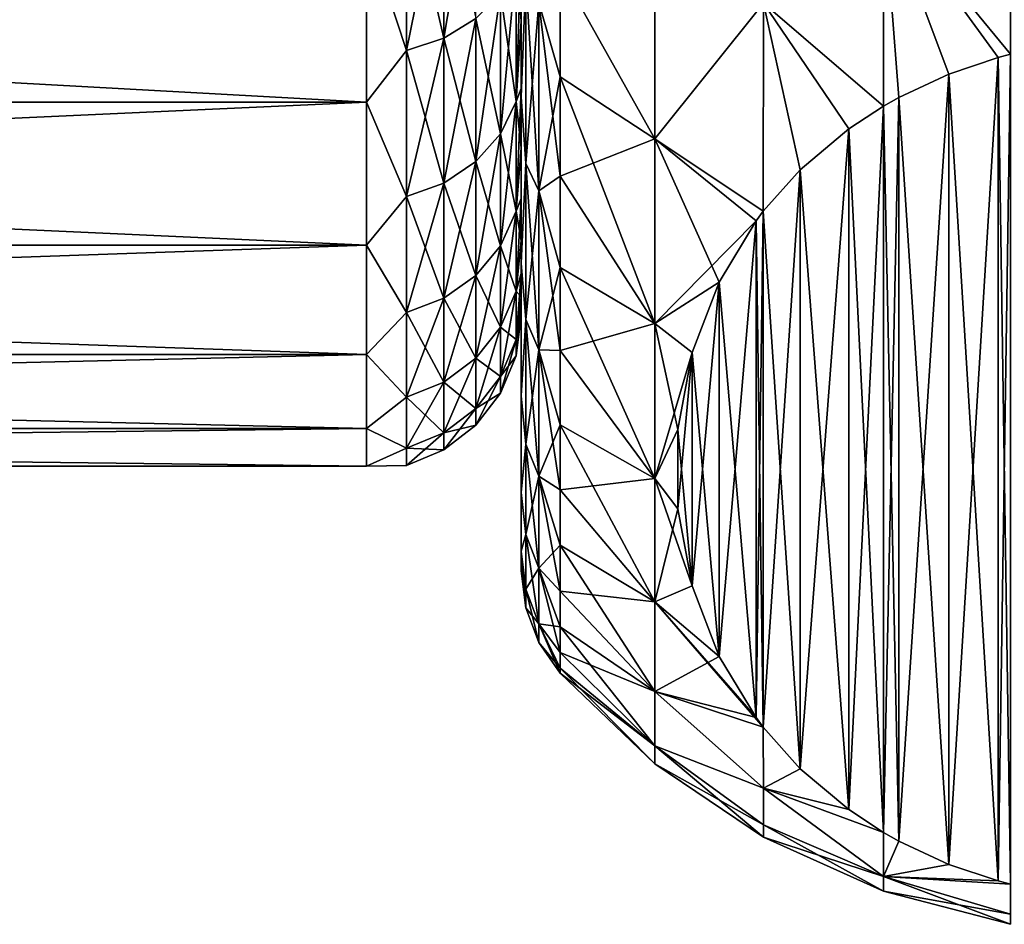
# Model space of a CAD drawing. Header units: metres. Extents: x -82 to 113, y -109 to 109.
# Tile 4 of 256: x -53.26 to -46.9, y -92.43 to -86.59. Entities that reach past the tile are written whole.
import ezdxf

# ---------------------------------------------------------------- set-up
doc = ezdxf.new("R2010")
doc.units = ezdxf.units.M
doc.layers.add('solid_20_382_013_XXX', color=7, linetype='CONTINUOUS')

msp = doc.modelspace()

# ---------------------------------------------------------------- linework, layer by layer
at = {"layer": 'solid_20_382_013_XXX'}
for points in [[(-50.02, -83.689636, -48.707764), (-50.02, -85.814926, -49.071896), (-50.02, -87.08625, -47.710331)], [(-50.02, -84.356995, -48.170151), (-50.02, -83.689636, -48.707764), (-50.02, -87.08625, -47.710331)], [(-50.02, -84.35688, -30.029751), (-50.02, -87.086334, -30.489771), (-50.02, -85.815056, -29.128227)], [(-50.02, -84.35688, -30.029751), (-50.02, -84.984085, -30.61352), (-50.02, -87.086334, -30.489771)], [(-50.02, -84.984184, -47.58638), (-50.02, -84.356995, -48.170151), (-50.02, -87.08625, -47.710331)], [(-50.02, -84.984085, -30.61352), (-50.02, -85.567986, -31.240511), (-50.02, -87.086334, -30.489771)], [(-50.02, -84.984184, -47.58638), (-50.02, -87.08625, -47.710331), (-50.02, -88.160347, -46.188217)], [(-50.02, -85.568108, -46.959351), (-50.02, -84.984184, -47.58638), (-50.02, -88.160347, -46.188217)], [(-46.860565, -86.810455, -26.958237), (-46.861492, -85.280708, -25.81008), (-47.682182, -85.813255, -26.441236)], [(-46.861492, -85.280708, -52.389919), (-46.860565, -86.810455, -51.241764), (-47.682182, -85.813255, -51.758762)], [(-50.312523, -85.485016, -30.114981), (-50.519772, -85.597565, -30.002439), (-50.519772, -86.707199, -31.26774)], [(-50.312523, -86.580933, -31.36463), (-50.312523, -85.485016, -30.114981), (-50.519772, -86.707199, -31.26774)], [(-50.02, -85.567986, -31.240511), (-50.02, -86.105721, -31.907637), (-50.02, -87.086334, -30.489771)], [(-50.02, -86.105881, -46.292152), (-50.02, -85.568108, -46.959351), (-50.02, -88.160347, -46.188217)], [(-50.519772, -85.597565, -30.002439), (-50.761181, -85.668297, -29.931705), (-50.761181, -86.78656, -31.206844)], [(-50.519772, -86.707199, -31.26774), (-50.519772, -85.597565, -30.002439), (-50.761181, -86.78656, -31.206844)], [(-50.519772, -85.597565, -48.197559), (-50.519772, -86.707199, -46.932259), (-50.761181, -85.668297, -48.268295)], [(-50.312523, -86.580933, -46.835373), (-50.519772, -86.707199, -46.932259), (-50.519772, -85.597565, -48.197559)], [(-50.761181, -85.668297, -48.268295), (-50.761181, -86.78656, -46.993156), (-51.02, -86.00087, -47.97319)], [(-50.761181, -86.78656, -31.206844), (-50.761181, -85.668297, -29.931705), (-51.02, -86.00087, -30.226809)], [(-50.519772, -86.707199, -46.932259), (-50.761181, -86.78656, -46.993156), (-50.761181, -85.668297, -48.268295)], [(-50.02, -87.08625, -47.710331), (-50.02, -85.814926, -49.071896), (-49.991119, -86.317711, -48.917709)], [(-49.991119, -86.317711, -29.28229), (-50.02, -85.815056, -29.128227), (-50.02, -87.086334, -30.489771)], [(-47.681591, -87.145828, -27.53912), (-47.682182, -85.813255, -26.441236), (-48.45507, -86.481476, -27.416084)], [(-47.682182, -85.813255, -51.758762), (-47.681587, -87.145828, -50.660881), (-48.45507, -86.481483, -50.783909)], [(-47.581318, -87.089226, -27.441076), (-47.682182, -85.813255, -26.441236), (-47.681591, -87.145828, -27.53912)], [(-46.940777, -86.831863, -26.99531), (-46.860565, -86.810455, -26.958237), (-47.682182, -85.813255, -26.441236)], [(-47.258289, -86.938904, -27.18071), (-46.940777, -86.831863, -26.99531), (-47.682182, -85.813255, -26.441236)], [(-47.581318, -87.089226, -27.441076), (-47.258289, -86.938904, -27.18071), (-47.682182, -85.813255, -26.441236)], [(-47.581326, -87.089233, -50.758915), (-47.681587, -87.145828, -50.660881), (-47.682182, -85.813255, -51.758762)], [(-47.258297, -86.938904, -51.019283), (-47.581326, -87.089233, -50.758915), (-47.682182, -85.813255, -51.758762)], [(-46.940784, -86.831863, -51.204685), (-47.258297, -86.938904, -51.019283), (-47.682182, -85.813255, -51.758762)], [(-46.860565, -86.810455, -51.241764), (-46.940784, -86.831863, -51.204685), (-47.682182, -85.813255, -51.758762)], [(-71.32, -86.000877, -47.973183), (-51.02, -86.00087, -47.97319), (-51.02, -87.120605, -46.596844)], [(-71.32, -87.120621, -31.603176), (-51.02, -87.120605, -31.603155), (-51.02, -86.00087, -30.226809)], [(-71.32, -87.120621, -31.603176), (-51.02, -86.00087, -30.226809), (-71.32, -86.000877, -30.226816)], [(-71.32, -86.000877, -47.973183), (-51.02, -87.120605, -46.596844), (-71.32, -87.120621, -46.596825)], [(-50.761181, -86.78656, -46.993156), (-51.02, -87.120605, -46.596844), (-51.02, -86.00087, -47.97319)], [(-50.761181, -86.78656, -31.206844), (-51.02, -86.00087, -30.226809), (-51.02, -87.120605, -31.603155)], [(-49.77, -86.265419, -28.643791), (-49.157932, -87.356339, -28.905222), (-49.157932, -85.992989, -27.624952)], [(-49.77, -86.265419, -49.55621), (-49.157932, -85.992989, -50.575047), (-49.157932, -87.356339, -49.294777)], [(-49.157932, -85.992989, -27.624952), (-49.157932, -87.356339, -28.905222), (-48.45507, -86.481476, -27.416084)], [(-48.45507, -86.481483, -50.783909), (-49.157932, -87.356339, -49.294777), (-49.157932, -85.992989, -50.575047)], [(-50.053802, -87.11557, -32.971096), (-50.02, -86.594437, -32.611366), (-50.02, -86.105721, -31.907637)], [(-50.053802, -86.22477, -31.63792), (-50.053802, -87.11557, -32.971096), (-50.02, -86.105721, -31.907637)], [(-50.053802, -86.22477, -46.56208), (-50.02, -86.105881, -46.292152), (-50.02, -86.594612, -45.588356)], [(-50.02, -86.105721, -31.907637), (-50.02, -88.160408, -32.01189), (-50.02, -87.086334, -30.489771)], [(-50.02, -86.105721, -31.907637), (-50.02, -86.594437, -32.611366), (-50.02, -88.160408, -32.01189)], [(-50.02, -86.594612, -45.588356), (-50.02, -86.105881, -46.292152), (-50.02, -88.160347, -46.188217)], [(-50.153584, -86.416374, -46.709103), (-50.053802, -86.22477, -46.56208), (-50.053802, -87.11557, -45.228905)], [(-50.153584, -87.32473, -32.850342), (-50.053802, -87.11557, -32.971096), (-50.053802, -86.22477, -31.63792)], [(-50.153584, -87.32473, -32.850342), (-50.053802, -86.22477, -31.63792), (-50.153584, -86.416374, -31.490896)], [(-50.053802, -87.11557, -45.228905), (-50.053802, -86.22477, -46.56208), (-50.02, -86.594612, -45.588356)], [(-49.90604, -86.476822, -29.123177), (-49.77, -86.956207, -29.334583), (-49.77, -86.265419, -28.643791)], [(-49.90604, -86.476822, -49.076824), (-49.77, -86.265419, -49.55621), (-49.77, -86.956207, -48.865417)], [(-49.77, -86.265419, -28.643791), (-49.77, -86.956207, -29.334583), (-49.157932, -87.356339, -28.905222)], [(-49.77, -86.956207, -48.865417), (-49.77, -86.265419, -49.55621), (-49.157932, -87.356339, -49.294777)], [(-50.02, -87.08625, -47.710331), (-49.991119, -86.317711, -48.917709), (-49.991119, -87.51519, -47.55225)], [(-49.991119, -87.51519, -30.647749), (-49.991119, -86.317711, -29.28229), (-50.02, -87.086334, -30.489771)], [(-49.90604, -87.69371, -47.689236), (-49.991119, -87.51519, -47.55225), (-49.991119, -86.317711, -48.917709)], [(-49.90604, -86.476822, -49.076824), (-49.90604, -87.69371, -47.689236), (-49.991119, -86.317711, -48.917709)], [(-49.90604, -86.476822, -29.123177), (-49.991119, -86.317711, -29.28229), (-49.991119, -87.51519, -30.647749)], [(-50.153584, -86.416374, -31.490896), (-50.312523, -86.580933, -31.36463), (-50.312523, -87.504356, -32.746632)], [(-50.153584, -87.32473, -32.850342), (-50.153584, -86.416374, -31.490896), (-50.312523, -87.504356, -32.746632)], [(-50.153584, -86.416374, -46.709103), (-50.153584, -87.32473, -45.349659), (-50.312523, -86.580933, -46.835373)], [(-50.153584, -86.416374, -46.709103), (-50.053802, -87.11557, -45.228905), (-50.153584, -87.32473, -45.349659)], [(-49.90604, -87.69371, -30.510765), (-49.90604, -86.476822, -29.123177), (-49.991119, -87.51519, -30.647749)], [(-49.90604, -87.69371, -30.510765), (-49.77, -86.956207, -29.334583), (-49.90604, -86.476822, -29.123177)], [(-49.90604, -86.476822, -49.076824), (-49.77, -86.956207, -48.865417), (-49.77, -87.598251, -48.129093)], [(-49.90604, -86.476822, -49.076824), (-49.77, -87.598251, -48.129093), (-49.90604, -87.69371, -47.689236)], [(-49.157932, -87.356339, -28.905222), (-48.457207, -87.824013, -28.713772), (-48.45507, -86.481476, -27.416084)], [(-48.45507, -86.481483, -50.783909), (-48.457211, -87.82402, -49.486221), (-49.157932, -87.356339, -49.294777)], [(-48.218945, -87.556778, -49.949093), (-48.457211, -87.82402, -49.486221), (-48.45507, -86.481483, -50.783909)], [(-48.21891, -87.556747, -28.250849), (-48.45507, -86.481476, -27.416084), (-48.457207, -87.824013, -28.713772)], [(-47.905418, -87.292389, -27.792961), (-47.681591, -87.145828, -27.53912), (-48.45507, -86.481476, -27.416084)], [(-48.21891, -87.556747, -28.250849), (-47.905418, -87.292389, -27.792961), (-48.45507, -86.481476, -27.416084)], [(-47.905434, -87.292397, -50.407017), (-48.218945, -87.556778, -49.949093), (-48.45507, -86.481483, -50.783909)], [(-47.681587, -87.145828, -50.660881), (-47.905434, -87.292397, -50.407017), (-48.45507, -86.481483, -50.783909)], [(-50.312523, -86.580933, -31.36463), (-50.519772, -86.707199, -31.26774), (-50.519772, -87.642189, -32.667053)], [(-50.312523, -87.504356, -32.746632), (-50.312523, -86.580933, -31.36463), (-50.519772, -87.642189, -32.667053)], [(-50.312523, -86.580933, -46.835373), (-50.312523, -87.504356, -45.453369), (-50.519772, -86.707199, -46.932259)], [(-50.153584, -87.32473, -45.349659), (-50.312523, -87.504356, -45.453369), (-50.312523, -86.580933, -46.835373)], [(-50.053802, -87.11557, -32.971096), (-50.02, -87.031685, -33.348167), (-50.02, -86.594437, -32.611366)], [(-50.053802, -87.11557, -45.228905), (-50.02, -86.594612, -45.588356), (-50.02, -87.031868, -44.851494)], [(-50.02, -86.594437, -32.611366), (-50.02, -87.031685, -33.348167), (-50.02, -88.160408, -32.01189)], [(-50.02, -86.594612, -45.588356), (-50.02, -88.160347, -46.188217), (-50.02, -89.017075, -44.534084)], [(-50.02, -87.031868, -44.851494), (-50.02, -86.594612, -45.588356), (-50.02, -89.017075, -44.534084)], [(-50.519772, -86.707199, -31.26774), (-50.761181, -86.78656, -31.206844), (-50.761181, -87.728821, -32.617039)], [(-50.519772, -87.642189, -32.667053), (-50.519772, -86.707199, -31.26774), (-50.761181, -87.728821, -32.617039)], [(-50.519772, -86.707199, -46.932259), (-50.519772, -87.642189, -45.532948), (-50.761181, -86.78656, -46.993156)], [(-50.312523, -87.504356, -45.453369), (-50.519772, -87.642189, -45.532948), (-50.519772, -86.707199, -46.932259)], [(-50.761181, -86.78656, -46.993156), (-50.761181, -87.728821, -45.582962), (-51.02, -87.120605, -46.596844)], [(-50.761181, -87.728821, -32.617039), (-50.761181, -86.78656, -31.206844), (-51.02, -87.120605, -31.603155)], [(-50.519772, -87.642189, -45.532948), (-50.761181, -87.728821, -45.582962), (-50.761181, -86.78656, -46.993156)], [(-46.940784, -86.831863, -51.204685), (-47.258289, -92.041862, -42.18071), (-47.258297, -86.938904, -51.019283)], [(-46.940784, -92.148895, -36.204685), (-46.940777, -86.831863, -26.99531), (-47.258289, -86.938904, -27.18071)], [(-46.940784, -86.831863, -51.204685), (-46.940777, -92.148903, -41.995308), (-47.258289, -92.041862, -42.18071)], [(-46.860565, -86.810455, -51.241764), (-46.940777, -92.148903, -41.995308), (-46.940784, -86.831863, -51.204685)], [(-46.860565, -92.170303, -36.241764), (-46.940777, -86.831863, -26.99531), (-46.940784, -92.148895, -36.204685)], [(-46.860565, -92.170303, -36.241764), (-46.860565, -86.810455, -26.958237), (-46.940777, -86.831863, -26.99531)], [(-46.860565, -86.810455, -51.241764), (-46.860565, -92.170303, -41.958237), (-46.940777, -92.148903, -41.995308)], [(-49.90604, -87.69371, -30.510765), (-49.77, -87.598251, -30.070906), (-49.77, -86.956207, -29.334583)], [(-49.77, -86.956207, -29.334583), (-49.77, -87.598251, -30.070906), (-49.157932, -87.356339, -28.905222)], [(-49.77, -86.956207, -48.865417), (-49.157932, -87.356339, -49.294777), (-49.157932, -88.548477, -47.853729)], [(-49.77, -87.598251, -48.129093), (-49.77, -86.956207, -48.865417), (-49.157932, -88.548477, -47.853729)], [(-47.258297, -86.938904, -51.019283), (-47.581318, -91.891533, -42.441078), (-47.581326, -87.089233, -50.758915)], [(-47.258297, -92.041855, -36.019283), (-47.258289, -86.938904, -27.18071), (-47.581318, -87.089226, -27.441076)], [(-47.258297, -86.938904, -51.019283), (-47.258289, -92.041862, -42.18071), (-47.581318, -91.891533, -42.441078)], [(-46.940784, -92.148895, -36.204685), (-47.258289, -86.938904, -27.18071), (-47.258297, -92.041855, -36.019283)], [(-50.053802, -87.824738, -34.409142), (-50.02, -87.415222, -34.114223), (-50.02, -87.031685, -33.348167)], [(-50.053802, -87.11557, -32.971096), (-50.053802, -87.824738, -34.409142), (-50.02, -87.031685, -33.348167)], [(-50.053802, -87.11557, -45.228905), (-50.02, -87.031868, -44.851494), (-50.02, -87.415405, -44.085365)], [(-50.02, -87.031685, -33.348167), (-50.02, -89.017113, -33.666008), (-50.02, -88.160408, -32.01189)], [(-50.02, -87.031685, -33.348167), (-50.02, -87.415222, -34.114223), (-50.02, -89.017113, -33.666008)], [(-50.02, -87.415405, -44.085365), (-50.02, -87.031868, -44.851494), (-50.02, -89.017075, -44.534084)], [(-50.02, -88.160347, -46.188217), (-50.02, -87.08625, -47.710331), (-49.991119, -87.51519, -47.55225)], [(-49.991119, -87.51519, -30.647749), (-50.02, -87.086334, -30.489771), (-50.02, -88.160408, -32.01189)], [(-47.581326, -91.891533, -35.758915), (-47.581318, -87.089226, -27.441076), (-47.681591, -87.145828, -27.53912)], [(-47.581326, -87.089233, -50.758915), (-47.581318, -91.891533, -42.441078), (-47.681591, -91.83493, -42.53912)], [(-47.581326, -87.089233, -50.758915), (-47.681591, -91.83493, -42.53912), (-47.681587, -87.145828, -50.660881)], [(-47.258297, -92.041855, -36.019283), (-47.581318, -87.089226, -27.441076), (-47.581326, -91.891533, -35.758915)], [(-71.32, -87.120621, -46.596825), (-51.02, -87.120605, -46.596844), (-51.02, -88.042511, -45.080845)], [(-71.32, -88.042511, -33.119167), (-51.02, -88.042511, -33.119156), (-51.02, -87.120605, -31.603155)], [(-71.32, -88.042511, -33.119167), (-51.02, -87.120605, -31.603155), (-71.32, -87.120621, -31.603176)], [(-71.32, -87.120621, -46.596825), (-51.02, -88.042511, -45.080845), (-71.32, -88.042511, -45.080833)], [(-50.761181, -87.728821, -45.582962), (-51.02, -88.042511, -45.080845), (-51.02, -87.120605, -46.596844)], [(-50.761181, -87.728821, -32.617039), (-51.02, -87.120605, -31.603155), (-51.02, -88.042511, -33.119156)], [(-50.153584, -87.32473, -45.349659), (-50.053802, -87.11557, -45.228905), (-50.053802, -87.824738, -43.790859)], [(-50.153584, -88.047867, -34.316719), (-50.053802, -87.824738, -34.409142), (-50.053802, -87.11557, -32.971096)], [(-50.153584, -88.047867, -34.316719), (-50.053802, -87.11557, -32.971096), (-50.153584, -87.32473, -32.850342)], [(-50.053802, -87.824738, -43.790859), (-50.053802, -87.11557, -45.228905), (-50.02, -87.415405, -44.085365)], [(-47.681587, -87.145828, -50.660881), (-47.905418, -91.688377, -42.792961), (-47.905434, -87.292397, -50.407017)], [(-47.681587, -91.83493, -35.660881), (-47.681591, -87.145828, -27.53912), (-47.905418, -87.292389, -27.792961)], [(-47.681587, -87.145828, -50.660881), (-47.681591, -91.83493, -42.53912), (-47.905418, -91.688377, -42.792961)], [(-47.581326, -91.891533, -35.758915), (-47.681591, -87.145828, -27.53912), (-47.681587, -91.83493, -35.660881)], [(-47.905434, -87.292397, -50.407017), (-48.21891, -91.424011, -43.250847), (-48.218945, -87.556778, -49.949093)], [(-47.905434, -91.688362, -35.407017), (-47.905418, -87.292389, -27.792961), (-48.21891, -87.556747, -28.250849)], [(-47.905434, -87.292397, -50.407017), (-47.905418, -91.688377, -42.792961), (-48.21891, -91.424011, -43.250847)], [(-47.681587, -91.83493, -35.660881), (-47.905418, -87.292389, -27.792961), (-47.905434, -91.688362, -35.407017)], [(-50.153584, -87.32473, -32.850342), (-50.312523, -87.504356, -32.746632), (-50.312523, -88.239494, -34.237343)], [(-50.153584, -88.047867, -34.316719), (-50.153584, -87.32473, -32.850342), (-50.312523, -88.239494, -34.237343)], [(-50.153584, -87.32473, -45.349659), (-50.153584, -88.047867, -43.883282), (-50.312523, -87.504356, -45.453369)], [(-50.153584, -87.32473, -45.349659), (-50.053802, -87.824738, -43.790859), (-50.153584, -88.047867, -43.883282)], [(-49.77, -87.598251, -30.070906), (-49.157932, -88.548477, -30.346272), (-49.157932, -87.356339, -28.905222)], [(-49.157932, -87.356339, -28.905222), (-48.504288, -87.88652, -28.822027), (-48.457207, -87.824013, -28.713772)], [(-49.157932, -87.356339, -28.905222), (-49.157932, -88.548477, -30.346272), (-48.504288, -87.88652, -28.822027)], [(-48.743145, -88.282188, -48.69265), (-49.157932, -88.548477, -47.853729), (-49.157932, -87.356339, -49.294777)], [(-48.504326, -87.886574, -49.37788), (-48.743145, -88.282188, -48.69265), (-49.157932, -87.356339, -49.294777)], [(-48.457211, -87.82402, -49.486221), (-48.504326, -87.886574, -49.37788), (-49.157932, -87.356339, -49.294777)], [(-50.053802, -87.824738, -34.409142), (-50.02, -87.743149, -34.905769), (-50.02, -87.415222, -34.114223)], [(-50.053802, -87.824738, -43.790859), (-50.02, -87.415405, -44.085365), (-50.02, -87.743324, -43.293755)], [(-50.02, -87.415222, -34.114223), (-50.02, -87.743149, -34.905769), (-50.02, -89.017113, -33.666008)], [(-50.02, -87.415405, -44.085365), (-50.02, -89.017075, -44.534084), (-50.02, -89.640503, -42.778828)], [(-50.02, -87.743324, -43.293755), (-50.02, -87.415405, -44.085365), (-50.02, -89.640503, -42.778828)], [(-50.312523, -87.504356, -32.746632), (-50.519772, -87.642189, -32.667053), (-50.519772, -88.386536, -34.176434)], [(-50.312523, -88.239494, -34.237343), (-50.312523, -87.504356, -32.746632), (-50.519772, -88.386536, -34.176434)], [(-50.312523, -87.504356, -45.453369), (-50.312523, -88.239494, -43.962658), (-50.519772, -87.642189, -45.532948)], [(-50.153584, -88.047867, -43.883282), (-50.312523, -88.239494, -43.962658), (-50.312523, -87.504356, -45.453369)], [(-50.02, -88.160347, -46.188217), (-49.991119, -87.51519, -47.55225), (-49.991119, -88.524193, -46.042168)], [(-49.991119, -88.524193, -32.157829), (-49.991119, -87.51519, -30.647749), (-50.02, -88.160408, -32.01189)], [(-49.90604, -88.719063, -46.154678), (-49.991119, -88.524193, -46.042168), (-49.991119, -87.51519, -47.55225)], [(-49.90604, -87.69371, -47.689236), (-49.90604, -88.719063, -46.154678), (-49.991119, -87.51519, -47.55225)], [(-49.90604, -87.69371, -30.510765), (-49.991119, -87.51519, -30.647749), (-49.991119, -88.524193, -32.157829)], [(-49.90604, -87.69371, -30.510765), (-49.77, -88.188545, -30.849325), (-49.77, -87.598251, -30.070906)], [(-49.90604, -87.69371, -47.689236), (-49.77, -87.598251, -48.129093), (-49.77, -88.188545, -47.350674)], [(-49.77, -87.598251, -30.070906), (-49.77, -88.188545, -30.849325), (-49.157932, -88.548477, -30.346272)], [(-49.77, -88.188545, -47.350674), (-49.77, -87.598251, -48.129093), (-49.157932, -88.548477, -47.853729)], [(-48.218945, -87.556778, -49.949093), (-48.457207, -91.156746, -43.713772), (-48.457211, -87.82402, -49.486221)], [(-48.218945, -91.423981, -34.949093), (-48.21891, -87.556747, -28.250849), (-48.457207, -87.824013, -28.713772)], [(-48.218945, -87.556778, -49.949093), (-48.21891, -91.424011, -43.250847), (-48.457207, -91.156746, -43.713772)], [(-47.905434, -91.688362, -35.407017), (-48.21891, -87.556747, -28.250849), (-48.218945, -91.423981, -34.949093)], [(-50.519772, -87.642189, -32.667053), (-50.761181, -87.728821, -32.617039), (-50.761181, -88.478951, -34.138157)], [(-50.519772, -88.386536, -34.176434), (-50.519772, -87.642189, -32.667053), (-50.761181, -88.478951, -34.138157)], [(-50.519772, -87.642189, -45.532948), (-50.519772, -88.386536, -44.023563), (-50.761181, -87.728821, -45.582962)], [(-50.312523, -88.239494, -43.962658), (-50.519772, -88.386536, -44.023563), (-50.519772, -87.642189, -45.532948)], [(-50.761181, -87.728821, -45.582962), (-50.761181, -88.478951, -44.061844), (-51.02, -88.042511, -45.080845)], [(-50.761181, -88.478951, -34.138157), (-50.761181, -87.728821, -32.617039), (-51.02, -88.042511, -33.119156)], [(-50.519772, -88.386536, -44.023563), (-50.761181, -88.478951, -44.061844), (-50.761181, -87.728821, -45.582962)], [(-49.90604, -88.719063, -32.045319), (-49.90604, -87.69371, -30.510765), (-49.991119, -88.524193, -32.157829)], [(-49.90604, -88.719063, -32.045319), (-49.77, -88.188545, -30.849325), (-49.90604, -87.69371, -30.510765)], [(-49.90604, -87.69371, -47.689236), (-49.77, -88.188545, -47.350674), (-49.77, -88.724342, -46.533787)], [(-49.90604, -87.69371, -47.689236), (-49.77, -88.724342, -46.533787), (-49.90604, -88.719063, -46.154678)], [(-50.053802, -88.340134, -35.927444), (-50.02, -88.013733, -35.718578), (-50.02, -87.743149, -34.905769)], [(-50.053802, -87.824738, -34.409142), (-50.053802, -88.340134, -35.927444), (-50.02, -87.743149, -34.905769)], [(-50.053802, -87.824738, -43.790859), (-50.02, -87.743324, -43.293755), (-50.02, -88.013885, -42.480904)], [(-50.02, -87.743149, -34.905769), (-50.02, -89.640518, -35.421238), (-50.02, -89.017113, -33.666008)], [(-50.02, -87.743149, -34.905769), (-50.02, -88.013733, -35.718578), (-50.02, -89.640518, -35.421238)], [(-50.02, -88.013885, -42.480904), (-50.02, -87.743324, -43.293755), (-50.02, -89.640503, -42.778828)], [(-50.153584, -88.047867, -43.883282), (-50.053802, -87.824738, -43.790859), (-50.053802, -88.340134, -42.272552)], [(-50.153584, -88.573418, -35.864937), (-50.053802, -88.340134, -35.927444), (-50.053802, -87.824738, -34.409142)], [(-50.153584, -88.573418, -35.864937), (-50.053802, -87.824738, -34.409142), (-50.153584, -88.047867, -34.316719)], [(-50.053802, -88.340134, -42.272552), (-50.053802, -87.824738, -43.790859), (-50.02, -88.013885, -42.480904)], [(-48.457211, -87.82402, -49.486221), (-48.504288, -91.094246, -43.822029), (-48.504326, -87.886574, -49.37788)], [(-48.457211, -91.156746, -34.486221), (-48.457207, -87.824013, -28.713772), (-48.504288, -87.88652, -28.822027)], [(-48.457211, -87.82402, -49.486221), (-48.457207, -91.156746, -43.713772), (-48.504288, -91.094246, -43.822029)], [(-48.218945, -91.423981, -34.949093), (-48.457207, -87.824013, -28.713772), (-48.457211, -91.156746, -34.486221)], [(-49.157932, -88.548477, -30.346272), (-48.743111, -88.28212, -29.507227), (-48.504288, -87.88652, -28.822027)], [(-48.504326, -87.886574, -49.37788), (-48.743111, -90.698647, -44.507229), (-48.743145, -88.282188, -48.69265)], [(-48.504326, -91.094193, -34.37788), (-48.504288, -87.88652, -28.822027), (-48.743111, -88.28212, -29.507227)], [(-48.504326, -87.886574, -49.37788), (-48.504288, -91.094246, -43.822029), (-48.743111, -90.698647, -44.507229)], [(-48.457211, -91.156746, -34.486221), (-48.504288, -87.88652, -28.822027), (-48.504326, -91.094193, -34.37788)], [(-71.32, -88.042511, -45.080833), (-51.02, -88.042511, -45.080845), (-51.02, -88.74939, -43.453434)], [(-71.32, -88.042511, -45.080833), (-51.02, -88.74939, -43.453434), (-71.32, -88.74939, -43.453442)], [(-71.32, -88.74939, -34.746559), (-51.02, -88.74939, -34.746567), (-51.02, -88.042511, -33.119156)], [(-71.32, -88.74939, -34.746559), (-51.02, -88.042511, -33.119156), (-71.32, -88.042511, -33.119167)], [(-50.761181, -88.478951, -44.061844), (-51.02, -88.74939, -43.453434), (-51.02, -88.042511, -45.080845)], [(-50.761181, -88.478951, -34.138157), (-51.02, -88.042511, -33.119156), (-51.02, -88.74939, -34.746567)], [(-50.153584, -88.047867, -34.316719), (-50.312523, -88.239494, -34.237343), (-50.312523, -88.773766, -35.811256)], [(-50.153584, -88.573418, -35.864937), (-50.153584, -88.047867, -34.316719), (-50.312523, -88.773766, -35.811256)], [(-50.153584, -88.047867, -43.883282), (-50.153584, -88.573418, -42.33506), (-50.312523, -88.239494, -43.962658)], [(-50.153584, -88.047867, -43.883282), (-50.053802, -88.340134, -42.272552), (-50.153584, -88.573418, -42.33506)], [(-50.053802, -88.340134, -35.927444), (-50.02, -88.225647, -36.548687), (-50.02, -88.013733, -35.718578)], [(-50.053802, -88.340134, -42.272552), (-50.02, -88.013885, -42.480904), (-50.02, -88.225769, -41.650753)], [(-50.02, -88.013733, -35.718578), (-50.02, -88.225647, -36.548687), (-50.02, -89.640518, -35.421238)], [(-50.02, -88.013885, -42.480904), (-50.02, -89.640503, -42.778828), (-50.02, -90.01915, -40.954514)], [(-50.02, -88.225769, -41.650753), (-50.02, -88.013885, -42.480904), (-50.02, -90.01915, -40.954514)], [(-50.02, -89.017075, -44.534084), (-50.02, -88.160347, -46.188217), (-49.991119, -88.524193, -46.042168)], [(-49.991119, -88.524193, -32.157829), (-50.02, -88.160408, -32.01189), (-50.02, -89.017113, -33.666008)], [(-50.312523, -88.239494, -34.237343), (-50.519772, -88.386536, -34.176434), (-50.519772, -88.927498, -35.770061)], [(-50.312523, -88.773766, -35.811256), (-50.312523, -88.239494, -34.237343), (-50.519772, -88.927498, -35.770061)], [(-50.312523, -88.239494, -43.962658), (-50.312523, -88.773766, -42.388744), (-50.519772, -88.386536, -44.023563)], [(-50.153584, -88.573418, -42.33506), (-50.312523, -88.773766, -42.388744), (-50.312523, -88.239494, -43.962658)], [(-50.053802, -88.652939, -37.500034), (-50.02, -88.377785, -37.391739), (-50.02, -88.225647, -36.548687)], [(-50.053802, -88.340134, -35.927444), (-50.053802, -88.652939, -37.500034), (-50.02, -88.225647, -36.548687)], [(-50.053802, -88.340134, -42.272552), (-50.02, -88.225769, -41.650753), (-50.02, -88.377876, -40.807659)], [(-50.02, -88.225647, -36.548687), (-50.02, -90.019157, -37.245548), (-50.02, -89.640518, -35.421238)], [(-50.02, -88.225647, -36.548687), (-50.02, -88.377785, -37.391739), (-50.02, -90.019157, -37.245548)], [(-50.02, -88.377876, -40.807659), (-50.02, -88.225769, -41.650753), (-50.02, -90.01915, -40.954514)], [(-49.90604, -88.719063, -32.045319), (-49.77, -88.724342, -31.666214), (-49.77, -88.188545, -30.849325)], [(-49.77, -88.188545, -30.849325), (-49.77, -88.724342, -31.666214), (-49.157932, -88.548477, -30.346272)], [(-49.77, -88.188545, -47.350674), (-49.157932, -88.548477, -47.853729), (-49.157932, -89.550598, -46.274628)], [(-49.77, -88.724342, -46.533787), (-49.77, -88.188545, -47.350674), (-49.157932, -89.550598, -46.274628)], [(-49.157932, -88.548477, -30.346272), (-48.916649, -88.737099, -30.295273), (-48.743111, -88.28212, -29.507227)], [(-48.743145, -88.282188, -48.69265), (-48.916679, -88.737206, -47.904537), (-49.157932, -88.548477, -47.853729)], [(-48.743145, -88.282188, -48.69265), (-48.916649, -90.243668, -45.295273), (-48.916679, -88.737206, -47.904537)], [(-48.743145, -90.69857, -33.69265), (-48.743111, -88.28212, -29.507227), (-48.916649, -88.737099, -30.295273)], [(-48.743145, -88.282188, -48.69265), (-48.743111, -90.698647, -44.507229), (-48.916649, -90.243668, -45.295273)], [(-48.504326, -91.094193, -34.37788), (-48.743111, -88.28212, -29.507227), (-48.743145, -90.69857, -33.69265)], [(-50.153584, -88.573418, -42.33506), (-50.053802, -88.340134, -42.272552), (-50.053802, -88.652939, -40.699966)], [(-50.153584, -88.892387, -37.46851), (-50.053802, -88.652939, -37.500034), (-50.053802, -88.340134, -35.927444)], [(-50.153584, -88.892387, -37.46851), (-50.053802, -88.340134, -35.927444), (-50.153584, -88.573418, -35.864937)], [(-50.053802, -88.652939, -40.699966), (-50.053802, -88.340134, -42.272552), (-50.02, -88.377876, -40.807659)], [(-50.519772, -88.386536, -34.176434), (-50.761181, -88.478951, -34.138157), (-50.761181, -89.024124, -35.744171)], [(-50.519772, -88.927498, -35.770061), (-50.519772, -88.386536, -34.176434), (-50.761181, -89.024124, -35.744171)], [(-50.519772, -88.386536, -44.023563), (-50.519772, -88.927498, -42.429939), (-50.761181, -88.478951, -44.061844)], [(-50.312523, -88.773766, -42.388744), (-50.519772, -88.927498, -42.429939), (-50.519772, -88.386536, -44.023563)], [(-50.053802, -88.652939, -37.500034), (-50.02, -88.469398, -38.243553), (-50.02, -88.377785, -37.391739)], [(-50.053802, -88.652939, -40.699966), (-50.02, -88.377876, -40.807659), (-50.02, -88.469444, -39.955833)], [(-50.02, -88.377785, -37.391739), (-50.02, -88.469398, -38.243553), (-50.02, -90.019157, -37.245548)], [(-50.02, -88.377876, -40.807659), (-50.02, -90.01915, -40.954514), (-50.02, -90.145752, -39.099998)], [(-50.02, -88.469444, -39.955833), (-50.02, -88.377876, -40.807659), (-50.02, -90.145752, -39.099998)], [(-50.761181, -88.478951, -44.061844), (-50.761181, -89.024124, -42.45583), (-51.02, -88.74939, -43.453434)], [(-50.761181, -89.024124, -35.744171), (-50.761181, -88.478951, -34.138157), (-51.02, -88.74939, -34.746567)], [(-50.519772, -88.927498, -42.429939), (-50.761181, -89.024124, -42.45583), (-50.761181, -88.478951, -44.061844)], [(-50.053802, -88.757805, -39.099998), (-50.02, -88.5, -39.099693), (-50.02, -88.469398, -38.243553)], [(-50.053802, -88.652939, -37.500034), (-50.053802, -88.757805, -39.099998), (-50.02, -88.469398, -38.243553)], [(-50.053802, -88.757805, -39.099998), (-50.02, -88.469444, -39.955833), (-50.02, -88.5, -39.099693)], [(-50.053802, -88.757805, -39.099998), (-50.053802, -88.652939, -40.699966), (-50.02, -88.469444, -39.955833)], [(-50.02, -88.469398, -38.243553), (-50.02, -88.5, -39.099693), (-50.02, -90.019157, -37.245548)], [(-50.02, -88.5, -39.099693), (-50.02, -88.469444, -39.955833), (-50.02, -90.145752, -39.099998)], [(-50.02, -88.5, -39.099693), (-50.02, -90.145752, -39.099998), (-50.02, -90.019157, -37.245548)], [(-50.02, -89.017075, -44.534084), (-49.991119, -88.524193, -46.042168), (-49.991119, -89.327454, -44.413307)], [(-49.991119, -89.327454, -33.786694), (-49.991119, -88.524193, -32.157829), (-50.02, -89.017113, -33.666008)], [(-49.90604, -89.535347, -44.49942), (-49.991119, -89.327454, -44.413307), (-49.991119, -88.524193, -46.042168)], [(-49.90604, -88.719063, -46.154678), (-49.90604, -89.535347, -44.49942), (-49.991119, -88.524193, -46.042168)], [(-49.90604, -88.719063, -32.045319), (-49.991119, -88.524193, -32.157829), (-49.991119, -89.327454, -33.786694)], [(-49.77, -88.724342, -31.666214), (-49.157932, -89.550598, -31.925371), (-49.157932, -88.548477, -30.346272)], [(-49.157932, -88.548477, -30.346272), (-49.157932, -89.550598, -31.925371), (-48.916649, -88.737099, -30.295273)], [(-49.008308, -89.234291, -47.043564), (-49.157932, -89.550598, -46.274628), (-49.157932, -88.548477, -47.853729)], [(-48.916679, -88.737206, -47.904537), (-49.008308, -89.234291, -47.043564), (-49.157932, -88.548477, -47.853729)], [(-50.153584, -88.573418, -35.864937), (-50.312523, -88.773766, -35.811256), (-50.312523, -89.09803, -37.441437)], [(-50.153584, -88.892387, -37.46851), (-50.153584, -88.573418, -35.864937), (-50.312523, -89.09803, -37.441437)], [(-50.153584, -88.573418, -42.33506), (-50.153584, -88.892387, -40.731487), (-50.312523, -88.773766, -42.388744)], [(-50.153584, -88.573418, -42.33506), (-50.053802, -88.652939, -40.699966), (-50.153584, -88.892387, -40.731487)], [(-50.153584, -88.892387, -40.731487), (-50.053802, -88.652939, -40.699966), (-50.053802, -88.757805, -39.099998)], [(-50.153584, -88.999321, -39.099998), (-50.053802, -88.757805, -39.099998), (-50.053802, -88.652939, -37.500034)], [(-50.153584, -88.999321, -39.099998), (-50.053802, -88.652939, -37.500034), (-50.153584, -88.892387, -37.46851)], [(-71.32, -88.74939, -43.453442), (-51.02, -88.74939, -43.453434), (-51.02, -89.228096, -41.744926)], [(-71.32, -88.74939, -43.453442), (-51.02, -89.228096, -41.744926), (-71.32, -89.228088, -41.744949)], [(-71.32, -89.228088, -36.455051), (-51.02, -89.228096, -36.45507), (-51.02, -88.74939, -34.746567)], [(-71.32, -89.228088, -36.455051), (-51.02, -88.74939, -34.746567), (-71.32, -88.74939, -34.746559)], [(-50.761181, -89.024124, -42.45583), (-51.02, -89.228096, -41.744926), (-51.02, -88.74939, -43.453434)], [(-50.761181, -89.024124, -35.744171), (-51.02, -88.74939, -34.746567), (-51.02, -89.228096, -36.45507)], [(-49.90604, -89.535347, -33.700581), (-49.90604, -88.719063, -32.045319), (-49.991119, -89.327454, -33.786694)], [(-49.90604, -88.719063, -32.045319), (-49.77, -89.20314, -32.517761), (-49.77, -88.724342, -31.666214)], [(-49.90604, -89.535347, -33.700581), (-49.77, -89.20314, -32.517761), (-49.90604, -88.719063, -32.045319)], [(-49.90604, -88.719063, -46.154678), (-49.77, -88.724342, -46.533787), (-49.77, -89.20314, -45.682236)], [(-49.90604, -88.719063, -46.154678), (-49.77, -89.20314, -45.682236), (-49.77, -89.622719, -44.799999)], [(-49.90604, -88.719063, -46.154678), (-49.77, -89.622719, -44.799999), (-49.90604, -89.535347, -44.49942)], [(-49.77, -88.724342, -31.666214), (-49.77, -89.20314, -32.517761), (-49.157932, -89.550598, -31.925371)], [(-49.77, -89.20314, -45.682236), (-49.77, -88.724342, -46.533787), (-49.157932, -89.550598, -46.274628)], [(-49.157932, -89.550598, -31.925371), (-49.008297, -89.234146, -31.156185), (-48.916649, -88.737099, -30.295273)], [(-48.916679, -88.737206, -47.904537), (-49.008297, -89.74662, -46.156185), (-49.008308, -89.234291, -47.043564)], [(-48.916679, -90.243561, -32.904537), (-48.916649, -88.737099, -30.295273), (-49.008297, -89.234146, -31.156185)], [(-48.916679, -88.737206, -47.904537), (-48.916649, -90.243668, -45.295273), (-49.008297, -89.74662, -46.156185)], [(-48.743145, -90.69857, -33.69265), (-48.916649, -88.737099, -30.295273), (-48.916679, -90.243561, -32.904537)], [(-50.312523, -88.773766, -35.811256), (-50.519772, -88.927498, -35.770061), (-50.519772, -89.255821, -37.420662)], [(-50.312523, -89.09803, -37.441437), (-50.312523, -88.773766, -35.811256), (-50.519772, -89.255821, -37.420662)], [(-50.312523, -88.773766, -42.388744), (-50.312523, -89.09803, -40.75856), (-50.519772, -88.927498, -42.429939)], [(-50.153584, -88.892387, -40.731487), (-50.312523, -89.09803, -40.75856), (-50.312523, -88.773766, -42.388744)], [(-50.153584, -88.892387, -40.731487), (-50.053802, -88.757805, -39.099998), (-50.153584, -88.999321, -39.099998)], [(-50.519772, -88.927498, -35.770061), (-50.761181, -89.024124, -35.744171), (-50.761181, -89.355003, -37.407608)], [(-50.519772, -89.255821, -37.420662), (-50.519772, -88.927498, -35.770061), (-50.761181, -89.355003, -37.407608)], [(-50.519772, -88.927498, -42.429939), (-50.519772, -89.255821, -40.779335), (-50.761181, -89.024124, -42.45583)], [(-50.312523, -89.09803, -40.75856), (-50.519772, -89.255821, -40.779335), (-50.519772, -88.927498, -42.429939)], [(-50.153584, -88.892387, -37.46851), (-50.312523, -89.09803, -37.441437), (-50.312523, -89.206734, -39.099998)], [(-50.153584, -88.999321, -39.099998), (-50.153584, -88.892387, -37.46851), (-50.312523, -89.206734, -39.099998)], [(-50.153584, -88.892387, -40.731487), (-50.153584, -88.999321, -39.099998), (-50.312523, -89.09803, -40.75856)], [(-50.153584, -88.999321, -39.099998), (-50.312523, -89.206734, -39.099998), (-50.312523, -89.09803, -40.75856)], [(-50.761181, -89.024124, -42.45583), (-50.761181, -89.355003, -40.792393), (-51.02, -89.228096, -41.744926)], [(-50.761181, -89.355003, -37.407608), (-50.761181, -89.024124, -35.744171), (-51.02, -89.228096, -36.45507)], [(-50.519772, -89.255821, -40.779335), (-50.761181, -89.355003, -40.792393), (-50.761181, -89.024124, -42.45583)], [(-50.02, -89.640503, -42.778828), (-50.02, -89.017075, -44.534084), (-49.991119, -89.327454, -44.413307)], [(-49.991119, -89.327454, -33.786694), (-50.02, -89.017113, -33.666008), (-50.02, -89.640518, -35.421238)], [(-50.312523, -89.09803, -37.441437), (-50.519772, -89.255821, -37.420662), (-50.519772, -89.365898, -39.099998)], [(-50.312523, -89.206734, -39.099998), (-50.312523, -89.09803, -37.441437), (-50.519772, -89.365898, -39.099998)], [(-50.312523, -89.09803, -40.75856), (-50.312523, -89.206734, -39.099998), (-50.519772, -89.255821, -40.779335)], [(-71.32, -89.228088, -41.744949), (-51.02, -89.228096, -41.744926), (-51.02, -89.469696, -39.987152)], [(-71.32, -89.228088, -41.744949), (-51.02, -89.469696, -39.987152), (-71.32, -89.469696, -39.987167)], [(-71.32, -89.469696, -38.212833), (-51.02, -89.228096, -36.45507), (-71.32, -89.228088, -36.455051)], [(-71.32, -89.469696, -38.212833), (-51.02, -89.469696, -38.212849), (-51.02, -89.228096, -36.45507)], [(-50.761181, -89.355003, -40.792393), (-51.02, -89.469696, -39.987152), (-51.02, -89.228096, -41.744926)], [(-50.761181, -89.355003, -37.407608), (-51.02, -89.228096, -36.45507), (-51.02, -89.469696, -38.212849)], [(-50.519772, -89.255821, -37.420662), (-50.761181, -89.355003, -37.407608), (-50.761181, -89.465927, -39.099998)], [(-50.519772, -89.365898, -39.099998), (-50.519772, -89.255821, -37.420662), (-50.761181, -89.465927, -39.099998)], [(-50.519772, -89.255821, -40.779335), (-50.519772, -89.365898, -39.099998), (-50.761181, -89.355003, -40.792393)], [(-50.312523, -89.206734, -39.099998), (-50.519772, -89.365898, -39.099998), (-50.519772, -89.255821, -40.779335)], [(-49.90604, -89.535347, -33.700581), (-49.77, -89.622719, -33.400002), (-49.77, -89.20314, -32.517761)], [(-49.77, -89.20314, -32.517761), (-49.77, -89.622719, -33.400002), (-49.157932, -89.550598, -31.925371)], [(-49.77, -89.20314, -45.682236), (-49.157932, -89.550598, -46.274628), (-49.157932, -90.346916, -44.582382)], [(-49.77, -89.622719, -44.799999), (-49.77, -89.20314, -45.682236), (-49.157932, -90.346916, -44.582382)], [(-49.157932, -89.550598, -31.925371), (-49.008308, -89.746475, -32.043564), (-49.008297, -89.234146, -31.156185)], [(-49.008308, -89.234291, -47.043564), (-49.008297, -89.74662, -46.156185), (-49.157932, -89.550598, -46.274628)], [(-48.916679, -90.243561, -32.904537), (-49.008297, -89.234146, -31.156185), (-49.008308, -89.746475, -32.043564)], [(-50.02, -89.640503, -42.778828), (-49.991119, -89.327454, -44.413307), (-49.991119, -89.91124, -42.693531)], [(-49.991119, -89.91124, -35.50647), (-49.991119, -89.327454, -33.786694), (-50.02, -89.640518, -35.421238)], [(-49.90604, -90.128593, -42.75177), (-49.991119, -89.91124, -42.693531), (-49.991119, -89.327454, -44.413307)], [(-49.90604, -89.535347, -44.49942), (-49.90604, -90.128593, -42.75177), (-49.991119, -89.327454, -44.413307)], [(-49.90604, -89.535347, -33.700581), (-49.991119, -89.327454, -33.786694), (-49.991119, -89.91124, -35.50647)], [(-50.761181, -89.355003, -40.792393), (-50.761181, -89.465927, -39.099998), (-51.02, -89.469696, -39.987152)], [(-50.761181, -89.465927, -39.099998), (-50.761181, -89.355003, -37.407608), (-51.02, -89.469696, -38.212849)], [(-50.519772, -89.365898, -39.099998), (-50.761181, -89.465927, -39.099998), (-50.761181, -89.355003, -40.792393)], [(-71.32, -89.469696, -39.987167), (-51.02, -89.469696, -39.987152), (-51.02, -89.469696, -38.212849)], [(-71.32, -89.469696, -39.987167), (-51.02, -89.469696, -38.212849), (-71.32, -89.469696, -38.212833)], [(-50.761181, -89.465927, -39.099998), (-51.02, -89.469696, -38.212849), (-51.02, -89.469696, -39.987152)], [(-49.90604, -90.128593, -35.448231), (-49.90604, -89.535347, -33.700581), (-49.991119, -89.91124, -35.50647)], [(-49.90604, -89.535347, -33.700581), (-49.77, -89.981102, -34.308815), (-49.77, -89.622719, -33.400002)], [(-49.90604, -90.128593, -35.448231), (-49.77, -89.981102, -34.308815), (-49.90604, -89.535347, -33.700581)], [(-49.90604, -89.535347, -44.49942), (-49.77, -89.622719, -44.799999), (-49.77, -89.981102, -43.891186)], [(-49.90604, -89.535347, -44.49942), (-49.77, -89.981102, -43.891186), (-49.77, -90.276642, -42.960033)], [(-49.90604, -89.535347, -44.49942), (-49.77, -90.276642, -42.960033), (-49.90604, -90.128593, -42.75177)], [(-49.77, -89.622719, -33.400002), (-49.157932, -90.346916, -33.617619), (-49.157932, -89.550598, -31.925371)], [(-49.157932, -89.550598, -31.925371), (-49.157932, -90.346916, -33.617619), (-49.008308, -89.746475, -32.043564)], [(-48.916649, -90.243668, -45.295273), (-49.157932, -90.346916, -44.582382), (-49.157932, -89.550598, -46.274628)], [(-49.008297, -89.74662, -46.156185), (-48.916649, -90.243668, -45.295273), (-49.157932, -89.550598, -46.274628)], [(-50.02, -90.01915, -40.954514), (-50.02, -89.640503, -42.778828), (-49.991119, -89.91124, -42.693531)], [(-49.991119, -89.91124, -35.50647), (-50.02, -89.640518, -35.421238), (-50.02, -90.019157, -37.245548)], [(-49.77, -89.622719, -33.400002), (-49.77, -89.981102, -34.308815), (-49.157932, -90.346916, -33.617619)], [(-49.77, -89.981102, -43.891186), (-49.77, -89.622719, -44.799999), (-49.157932, -90.346916, -44.582382)], [(-49.157932, -90.346916, -33.617619), (-48.916679, -90.243561, -32.904537), (-49.008308, -89.746475, -32.043564)], [(-50.02, -90.01915, -40.954514), (-49.991119, -89.91124, -42.693531), (-49.991119, -90.265556, -40.91227)], [(-49.991119, -90.265556, -37.287731), (-49.991119, -89.91124, -35.50647), (-50.02, -90.019157, -37.245548)], [(-49.90604, -90.488655, -40.941643), (-49.991119, -90.265556, -40.91227), (-49.991119, -89.91124, -42.693531)], [(-49.90604, -90.128593, -42.75177), (-49.90604, -90.488655, -40.941643), (-49.991119, -89.91124, -42.693531)], [(-49.90604, -90.128593, -35.448231), (-49.991119, -89.91124, -35.50647), (-49.991119, -90.265556, -37.287731)], [(-50.02, -90.01915, -40.954514), (-49.991119, -90.384338, -39.099998), (-50.02, -90.145752, -39.099998)], [(-50.02, -90.01915, -40.954514), (-49.991119, -90.265556, -40.91227), (-49.991119, -90.384338, -39.099998)], [(-49.991119, -90.265556, -37.287731), (-50.02, -90.019157, -37.245548), (-50.02, -90.145752, -39.099998)], [(-49.90604, -90.128593, -35.448231), (-49.77, -90.276642, -35.239967), (-49.77, -89.981102, -34.308815)], [(-49.77, -89.981102, -34.308815), (-49.77, -90.276642, -35.239967), (-49.157932, -90.346916, -33.617619)], [(-49.77, -89.981102, -43.891186), (-49.157932, -90.346916, -44.582382), (-49.157932, -90.92485, -42.803673)], [(-49.77, -90.276642, -42.960033), (-49.77, -89.981102, -43.891186), (-49.157932, -90.92485, -42.803673)], [(-49.991119, -90.265556, -37.287731), (-50.02, -90.145752, -39.099998), (-49.991119, -90.384338, -39.099998)], [(-49.90604, -90.488655, -37.258358), (-49.90604, -90.128593, -35.448231), (-49.991119, -90.265556, -37.287731)], [(-49.90604, -90.128593, -35.448231), (-49.77, -90.507942, -36.189117), (-49.77, -90.276642, -35.239967)], [(-49.90604, -90.488655, -37.258358), (-49.77, -90.507942, -36.189117), (-49.90604, -90.128593, -35.448231)], [(-49.90604, -90.128593, -42.75177), (-49.77, -90.276642, -42.960033), (-49.77, -90.507942, -42.010883)], [(-49.90604, -90.128593, -42.75177), (-49.77, -90.507942, -42.010883), (-49.77, -90.673935, -41.048161)], [(-49.90604, -90.128593, -42.75177), (-49.77, -90.673935, -41.048161), (-49.90604, -90.488655, -40.941643)], [(-49.90604, -90.60936, -39.099998), (-49.991119, -90.384338, -39.099998), (-49.991119, -90.265556, -40.91227)], [(-49.90604, -90.488655, -37.258358), (-49.991119, -90.265556, -37.287731), (-49.991119, -90.384338, -39.099998)], [(-49.90604, -90.488655, -40.941643), (-49.90604, -90.60936, -39.099998), (-49.991119, -90.265556, -40.91227)], [(-49.77, -90.276642, -35.239967), (-49.157932, -90.92485, -35.396328), (-49.157932, -90.346916, -33.617619)], [(-49.77, -90.276642, -35.239967), (-49.77, -90.507942, -36.189117), (-49.157932, -90.92485, -35.396328)], [(-49.77, -90.507942, -42.010883), (-49.77, -90.276642, -42.960033), (-49.157932, -90.92485, -42.803673)], [(-49.157932, -90.346916, -33.617619), (-48.743145, -90.69857, -33.69265), (-48.916679, -90.243561, -32.904537)], [(-48.916649, -90.243668, -45.295273), (-48.743111, -90.698647, -44.507229), (-49.157932, -90.346916, -44.582382)], [(-49.90604, -90.488655, -37.258358), (-49.991119, -90.384338, -39.099998), (-49.90604, -90.60936, -39.099998)], [(-49.157932, -90.346916, -33.617619), (-49.157932, -90.92485, -35.396328), (-48.743145, -90.69857, -33.69265)], [(-48.457207, -91.156746, -43.713772), (-49.157932, -90.92485, -42.803673), (-49.157932, -90.346916, -44.582382)], [(-48.504288, -91.094246, -43.822029), (-48.457207, -91.156746, -43.713772), (-49.157932, -90.346916, -44.582382)], [(-48.743111, -90.698647, -44.507229), (-48.504288, -91.094246, -43.822029), (-49.157932, -90.346916, -44.582382)], [(-49.90604, -90.488655, -40.941643), (-49.77, -90.773834, -40.076359), (-49.77, -90.80719, -39.099998)], [(-49.90604, -90.488655, -40.941643), (-49.77, -90.80719, -39.099998), (-49.90604, -90.60936, -39.099998)], [(-49.90604, -90.488655, -37.258358), (-49.77, -90.773834, -38.123642), (-49.77, -90.673935, -37.151836)], [(-49.90604, -90.488655, -37.258358), (-49.90604, -90.60936, -39.099998), (-49.77, -90.773834, -38.123642)], [(-49.90604, -90.488655, -37.258358), (-49.77, -90.673935, -37.151836), (-49.77, -90.507942, -36.189117)], [(-49.90604, -90.488655, -40.941643), (-49.77, -90.673935, -41.048161), (-49.77, -90.773834, -40.076359)], [(-49.77, -90.507942, -36.189117), (-49.77, -90.673935, -37.151836), (-49.157932, -90.92485, -35.396328)], [(-49.77, -90.507942, -42.010883), (-49.157932, -90.92485, -42.803673), (-49.157932, -91.275299, -40.966553)], [(-49.77, -90.673935, -41.048161), (-49.77, -90.507942, -42.010883), (-49.157932, -91.275299, -40.966553)], [(-49.90604, -90.60936, -39.099998), (-49.77, -90.80719, -39.099998), (-49.77, -90.773834, -38.123642)], [(-49.77, -90.673935, -37.151836), (-49.157932, -91.275299, -37.233444), (-49.157932, -90.92485, -35.396328)], [(-49.77, -90.673935, -37.151836), (-49.77, -90.773834, -38.123642), (-49.157932, -91.275299, -37.233444)], [(-49.77, -90.773834, -40.076359), (-49.77, -90.673935, -41.048161), (-49.157932, -91.275299, -40.966553)], [(-49.157932, -90.92485, -35.396328), (-48.504326, -91.094193, -34.37788), (-48.743145, -90.69857, -33.69265)], [(-49.77, -90.773834, -40.076359), (-49.157932, -91.392731, -39.099998), (-49.77, -90.80719, -39.099998)], [(-49.77, -90.773834, -40.076359), (-49.157932, -91.275299, -40.966553), (-49.157932, -91.392731, -39.099998)], [(-49.77, -90.773834, -38.123642), (-49.77, -90.80719, -39.099998), (-49.157932, -91.275299, -37.233444)], [(-49.77, -90.80719, -39.099998), (-49.157932, -91.392731, -39.099998), (-49.157932, -91.275299, -37.233444)], [(-49.157932, -90.92485, -35.396328), (-48.457211, -91.156746, -34.486221), (-48.504326, -91.094193, -34.37788)], [(-49.157932, -90.92485, -35.396328), (-48.45507, -91.549072, -35.990475), (-48.457211, -91.156746, -34.486221)], [(-49.157932, -90.92485, -35.396328), (-49.157932, -91.275299, -37.233444), (-48.45507, -91.549072, -35.990475)], [(-48.45507, -91.549072, -42.209518), (-49.157932, -91.275299, -40.966553), (-49.157932, -90.92485, -42.803673)], [(-48.457207, -91.156746, -43.713772), (-48.45507, -91.549072, -42.209518), (-49.157932, -90.92485, -42.803673)], [(-48.218945, -91.423981, -34.949093), (-48.457211, -91.156746, -34.486221), (-48.45507, -91.549072, -35.990475)], [(-48.21891, -91.424011, -43.250847), (-48.45507, -91.549072, -42.209518), (-48.457207, -91.156746, -43.713772)], [(-49.157932, -91.275299, -37.233444), (-48.45507, -91.787292, -37.537132), (-48.45507, -91.549072, -35.990475)], [(-49.157932, -91.275299, -37.233444), (-49.157932, -91.392731, -39.099998), (-48.45507, -91.787292, -37.537132)], [(-49.157932, -91.275299, -40.966553), (-48.45507, -91.866974, -39.099998), (-49.157932, -91.392731, -39.099998)], [(-48.45507, -91.787292, -40.662865), (-48.45507, -91.866974, -39.099998), (-49.157932, -91.275299, -40.966553)], [(-48.45507, -91.549072, -42.209518), (-48.45507, -91.787292, -40.662865), (-49.157932, -91.275299, -40.966553)], [(-49.157932, -91.392731, -39.099998), (-48.45507, -91.866974, -39.099998), (-48.45507, -91.787292, -37.537132)], [(-47.905434, -91.688362, -35.407017), (-48.218945, -91.423981, -34.949093), (-48.45507, -91.549072, -35.990475)], [(-48.21891, -91.424011, -43.250847), (-47.905418, -91.688377, -42.792961), (-48.45507, -91.549072, -42.209518)], [(-47.682182, -92.119438, -37.363869), (-48.45507, -91.549072, -35.990475), (-48.45507, -91.787292, -37.537132)], [(-47.681587, -91.83493, -35.660881), (-47.905434, -91.688362, -35.407017), (-48.45507, -91.549072, -35.990475)], [(-47.682182, -92.119438, -37.363869), (-47.681587, -91.83493, -35.660881), (-48.45507, -91.549072, -35.990475)], [(-47.682182, -92.119438, -40.836132), (-48.45507, -91.787292, -40.662865), (-48.45507, -91.549072, -42.209518)], [(-47.681591, -91.83493, -42.53912), (-47.682182, -92.119438, -40.836132), (-48.45507, -91.549072, -42.209518)], [(-47.905418, -91.688377, -42.792961), (-47.681591, -91.83493, -42.53912), (-48.45507, -91.549072, -42.209518)], [(-47.682182, -92.119438, -37.363869), (-48.45507, -91.787292, -37.537132), (-48.45507, -91.866974, -39.099998)], [(-48.45507, -91.787292, -40.662865), (-47.682182, -92.21563, -39.099998), (-48.45507, -91.866974, -39.099998)], [(-47.682182, -92.119438, -40.836132), (-47.682182, -92.21563, -39.099998), (-48.45507, -91.787292, -40.662865)], [(-47.682182, -92.21563, -39.099998), (-47.682182, -92.119438, -37.363869), (-48.45507, -91.866974, -39.099998)], [(-47.581326, -91.891533, -35.758915), (-47.681587, -91.83493, -35.660881), (-47.682182, -92.119438, -37.363869)], [(-47.581318, -91.891533, -42.441078), (-47.682182, -92.119438, -40.836132), (-47.681591, -91.83493, -42.53912)], [(-47.258297, -92.041855, -36.019283), (-47.581326, -91.891533, -35.758915), (-47.682182, -92.119438, -37.363869)], [(-47.581318, -91.891533, -42.441078), (-47.258289, -92.041862, -42.18071), (-47.682182, -92.119438, -40.836132)], [(-46.940784, -92.148895, -36.204685), (-47.258297, -92.041855, -36.019283), (-47.682182, -92.119438, -37.363869)], [(-47.258289, -92.041862, -42.18071), (-46.940777, -92.148903, -41.995308), (-47.682182, -92.119438, -40.836132)], [(-46.861492, -92.36364, -37.662052), (-47.682182, -92.119438, -37.363869), (-47.682182, -92.21563, -39.099998)], [(-46.860565, -92.170303, -36.241764), (-46.940784, -92.148895, -36.204685), (-47.682182, -92.119438, -37.363869)], [(-46.861492, -92.36364, -37.662052), (-46.860565, -92.170303, -36.241764), (-47.682182, -92.119438, -37.363869)], [(-47.682182, -92.119438, -40.836132), (-46.861492, -92.42868, -39.099998), (-47.682182, -92.21563, -39.099998)], [(-46.861492, -92.36364, -40.537949), (-46.861492, -92.42868, -39.099998), (-47.682182, -92.119438, -40.836132)], [(-46.860565, -92.170303, -41.958237), (-46.861492, -92.36364, -40.537949), (-47.682182, -92.119438, -40.836132)], [(-46.940777, -92.148903, -41.995308), (-46.860565, -92.170303, -41.958237), (-47.682182, -92.119438, -40.836132)], [(-46.861492, -92.42868, -39.099998), (-46.861492, -92.36364, -37.662052), (-47.682182, -92.21563, -39.099998)]]:
    msp.add_3dface(points, dxfattribs=at)

doc.saveas('drawing.dxf')
